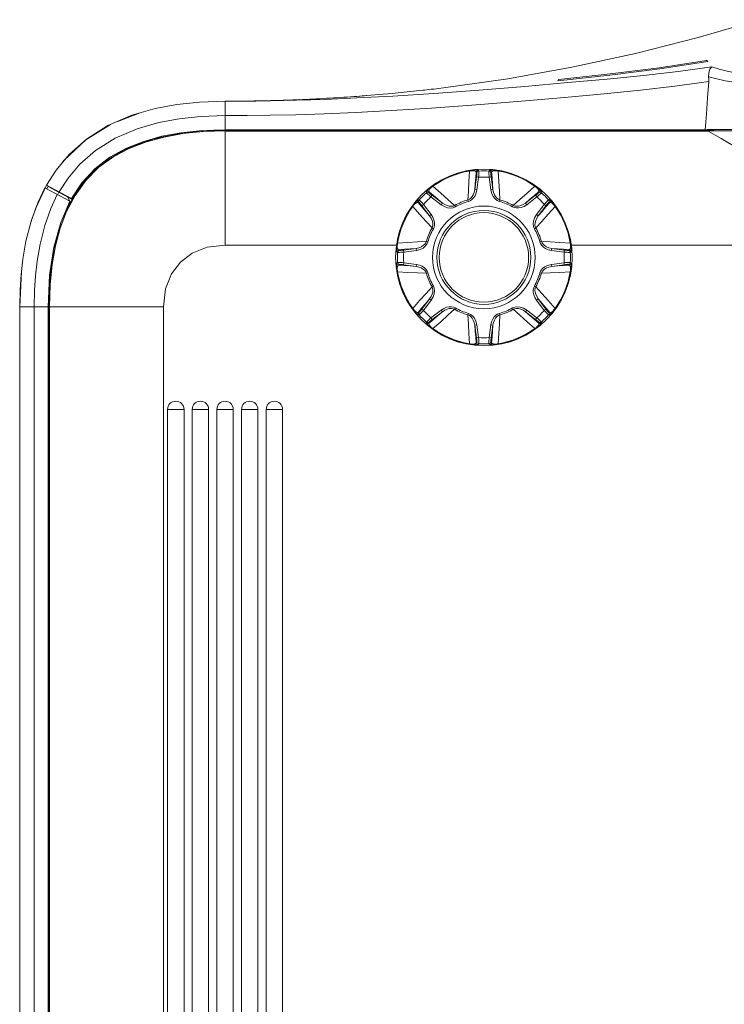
# Model space of a CAD drawing. Header units: millimetres. Extents: x 3925 to 5043, y -86 to 778.
# Tile 18 of 113: x 4267 to 4353, y 58 to 178. Entities that reach past the tile are written whole.
import ezdxf

# ---------------------------------------------------------------- set-up
doc = ezdxf.new("R2010")
doc.units = ezdxf.units.MM
doc.header["$LTSCALE"] = 46.255
for name, color, linetype in [('H30-BOTTOM-CDXF_CONTINUOUS_LINE', 7, 'CONTINUOUS'), ('H30-RIGHT-CODXF_CONTINUOUS_LINE', 7, 'CONTINUOUS'), ('H30K-FRONT-CDXF_CONTINUOUS_LINE', 7, 'CONTINUOUS'), ('H30K-TOP-COVDXF_CONTINUOUS_LINE', 7, 'CONTINUOUS'), ('RUBBER-FOOT-DXF_CONTINUOUS_LINE', 7, 'CONTINUOUS')]:
    doc.layers.add(name, color=color, linetype=linetype)

msp = doc.modelspace()

# ---------------------------------------------------------------- linework, layer by layer
at = {"layer": 'H30-BOTTOM-CDXF_CONTINUOUS_LINE', "color": 7, "linetype": 'Continuous', "lineweight": 0}
for p, q in [((4291.8249, 150.7817), (4291.8249, 164.7512)), ((4291.8249, 164.7512), (4351.0211, 164.7512)), ((4291.8249, 164.6422), (4350.5001, 164.6422)), ((4350.6064, 164.6209), (4350.5001, 164.6422)), ((4350.9209, 164.7274), (4350.5039, 164.6712)), ((4350.6064, 164.6209), (4350.5039, 164.6712)), ((4450.6459, 164.6712), (4350.5039, 164.6712)), ((4351.3186, 164.7817), (4350.9209, 164.7274)), ((4351.0211, 164.7512), (4351.0506, 164.7451)), ((4271.4605, 152.1622), (4272.7881, 155.6481)), ((4271.237, 151.4771), (4271.327, 151.4928)), ((4270.9726, 150.5234), (4271.0751, 150.5204)), ((4271.0188, 150.6974), (4271.1693, 150.7022)), ((4271.1998, 150.8551), (4271.0544, 150.8246)), ((4291.8249, 150.7817), (4312.7072, 150.7817)), ((4333.9445, 150.7817), (4467.2072, 150.7817)), ((4270.8249, 149.1879), (4270.8249, 149.5555)), ((4270.3554, -4.7183), (4270.3554, 143.2817)), ((4284.3249, 143.2817), (4270.3554, 143.2817)), ((4270.4644, 143.2817), (4270.4644, -4.7183)), ((4284.3249, 143.2817), (4284.3249, 3.5584)), ((4284.8249, 130.7817), (4284.8249, 7.7817)), ((4284.8249, 130.7817), (4286.8249, 130.7817)), ((4286.8249, 130.7817), (4286.8249, 7.7817)), ((4287.8249, 130.7817), (4287.8249, 7.7817)), ((4287.8249, 130.7817), (4289.8249, 130.7817)), ((4289.8249, 130.7817), (4289.8249, 7.7817)), ((4290.8249, 130.7817), (4290.8249, 7.7817)), ((4290.8249, 130.7817), (4292.8249, 130.7817)), ((4292.8249, 130.7817), (4292.8249, 7.7817)), ((4293.8249, 130.7817), (4293.8249, 7.7817)), ((4293.8249, 130.7817), (4295.8249, 130.7817)), ((4295.8249, 130.7817), (4295.8249, 7.7817)), ((4296.8249, 130.7817), (4296.8249, 7.7817)), ((4296.8249, 130.7817), (4298.8249, 130.7817)), ((4298.8249, 130.7817), (4298.8249, 7.7817))]:
    msp.add_line(p, q, dxfattribs=at)
for points in [[(4272.7881, 155.6481), (4274.5372, 158.4323), (4276.7375, 160.6194), (4279.5349, 162.3559), (4283.0319, 163.6708), (4287.1735, 164.4828), (4291.8249, 164.7512)], [(4291.8249, 164.6724), (4289.1544, 164.5862), (4286.6974, 164.3351), (4284.41, 163.9211), (4282.2566, 163.3366), (4280.2153, 162.5599), (4278.2842, 161.5528)], [(4350.6064, 164.6209), (4352.2231, 163.7418), (4354.5321, 162.3621), (4357.4178, 160.6439), (4360.6973, 158.8599), (4364.1775, 157.3213), (4367.613, 156.3518), (4370.5749, 156.0797)], [(4278.2842, 161.5528), (4276.4589, 160.2416), (4274.8706, 158.6544), (4273.5579, 156.8291)], [(4273.5579, 156.8291), (4272.5412, 154.8789), (4271.7634, 152.8294), (4271.1814, 150.6782), (4270.77, 148.3988), (4270.5202, 145.9498), (4270.4342, 143.2817)], [(4270.3554, 143.2817), (4270.6349, 148.0234), (4271.4605, 152.1622)], [(4284.3249, 143.2817), (4284.5855, 145.4641), (4285.3009, 147.2828), (4286.3874, 148.7192), (4287.8238, 149.8057), (4289.6425, 150.5211), (4291.8249, 150.7817)]]:
    msp.add_lwpolyline(points, dxfattribs=at)
for centre in [(4285.8249, 130.7817), (4288.8249, 130.7817), (4291.8249, 130.7817), (4294.8249, 130.7817), (4297.8249, 130.7817)]:
    msp.add_arc(centre, 1, 0, 180, dxfattribs=at)
at = {"layer": 'H30-RIGHT-CODXF_CONTINUOUS_LINE', "color": 7, "linetype": 'Continuous', "lineweight": 0}
for p, q in [((4269.8912, 157.7263), (4272.9312, 156.105)), ((4270.1129, 157.6081), (4270.2776, 157.9169)), ((4270.2776, 157.9169), (4273.2257, 156.3446)), ((4271.4369, 156.9019), (4271.6016, 157.2108)), ((4268.8201, 155.4115), (4269.1317, 156.138)), ((4272.275, 156.8675), (4272.293, 156.8987)), ((4272.9322, 156.1069), (4272.6547, 156.6491)), ((4270.7749, 149.2279), (4270.7749, 148.7251)), ((4270.5252, 147.5923), (4270.5252, 146.8936)), ((4270.5657, 146.8486), (4270.4407, 146.842)), ((4270.4429, 146.8893), (4270.5252, 146.8936)), ((4270.3128, 144.0951), (4270.4032, 144.0927)), ((4270.3406, 144.6922), (4270.4384, 144.6903)), ((4270.343, 144.7443), (4270.4414, 144.7417)), ((4266.8249, 143.2817), (4266.8249, -4.7183)), ((4266.8249, 143.2817), (4270.2749, 143.2817)), ((4268.5812, 143.2817), (4268.5812, -4.7183)), ((4270.27, 143.4672), (4270.3505, 143.4693)), ((4270.2749, -4.7183), (4270.2749, 143.2817)), ((4270.2749, 142.87), (4270.3554, 142.8715)), ((4270.2749, 142.8173), (4270.3554, 142.8194)), ((4270.3249, 141.3817), (4270.2749, 141.3817)), ((4270.3249, 141.3817), (4270.3249, 140.5483))]:
    msp.add_line(p, q, dxfattribs=at)
for points in [[(4269.8912, 157.7263), (4269.027, 155.9191), (4268.2171, 153.6888), (4267.5903, 151.265), (4267.206, 149.0742), (4266.9902, 147.1825), (4266.8697, 145.3544), (4266.8249, 143.2817)], [(4271.4058, 156.9186), (4270.6236, 155.2475), (4269.8825, 153.1733), (4269.3017, 150.8986), (4268.9419, 148.8259), (4268.7383, 147.0248), (4268.624, 145.2753), (4268.5812, 143.2817)], [(4270.9757, 150.5431), (4271.8136, 153.5374), (4272.9312, 156.105)], [(4268.1328, 153.3626), (4268.2985, 153.9473), (4268.8201, 155.4115)], [(4270.2749, 143.2817), (4270.4538, 147.1242), (4270.9757, 150.5431)]]:
    msp.add_lwpolyline(points, dxfattribs=at)
for centre, start, end in [((4271.9578, 152.3692), 121.671232, 139.61402), ((4270.7749, 140.7562), 180, 211.33781)]:
    msp.add_arc(centre, 0.5, start, end, dxfattribs=at)
at = {"layer": 'H30K-FRONT-CDXF_CONTINUOUS_LINE', "color": 7, "linetype": 'Continuous', "lineweight": 0}
for p, q in [((4350.4007, 173.2369), (4350.4006, 173.2591)), ((4350.5727, 173.1139), (4350.5727, 173.1432)), ((4338.6525, 171.4471), (4332.3271, 170.7677)), ((4326.2324, 171.0152), (4318.4136, 169.91)), ((4332.3271, 170.7804), (4332.3271, 170.7677)), ((4332.46, 170.9427), (4332.4601, 170.933)), ((4307.8626, 168.873), (4309.0656, 168.9647)), ((4315.9092, 169.6159), (4316.1415, 169.6418)), ((4316.1415, 169.6418), (4316.5623, 169.6895)), ((4316.5623, 169.6895), (4316.921, 169.7309)), ((4316.921, 169.7309), (4317.244, 169.7687)), ((4317.244, 169.7687), (4317.5428, 169.8042)), ((4317.5428, 169.8042), (4317.8076, 169.836)), ((4317.8076, 169.836), (4318.4136, 169.91)), ((4291.8239, 168.2815), (4293.0013, 168.2835)), ((4292.3532, 168.2826), (4291.8241, 168.282)), ((4292.0662, 168.2822), (4291.8254, 168.2817)), ((4292.6576, 168.2836), (4292.3386, 168.2826)), ((4292.8632, 168.2844), (4292.5342, 168.2831)), ((4293.0013, 168.2867), (4292.6092, 168.2831)), ((4292.8639, 168.2842), (4292.7419, 168.2839)), ((4293.1799, 168.2861), (4292.8632, 168.2844)), ((4293.5148, 168.2884), (4293.0222, 168.2852)), ((4293.6724, 168.2897), (4293.3414, 168.2872)), ((4294.2448, 168.2953), (4293.6549, 168.2896)), ((4294.4456, 168.2976), (4294.2128, 168.2949)), ((4294.6559, 168.3002), (4294.4099, 168.2972)), ((4294.8769, 168.3032), (4294.6173, 168.2997)), ((4295.0668, 168.3059), (4294.836, 168.3026)), ((4295.3505, 168.3104), (4294.9789, 168.3047)), ((4295.6046, 168.3146), (4295.3108, 168.3097)), ((4295.872, 168.3195), (4295.5689, 168.314)), ((4296.1541, 168.3249), (4295.8419, 168.3189)), ((4296.4417, 168.3309), (4296.1541, 168.3249)), ((4297.0933, 168.3458), (4296.7243, 168.3371)), ((4297.4231, 168.3541), (4297.0824, 168.3455)), ((4297.3746, 168.3529), (4297.0933, 168.3458)), ((4297.7925, 168.364), (4297.3746, 168.3529)), ((4298.1596, 168.3745), (4297.7743, 168.3635)), ((4298.5358, 168.3858), (4298.1351, 168.3737)), ((4298.9189, 168.3981), (4298.5046, 168.3849)), ((4299.3072, 168.4112), (4298.8818, 168.3969)), ((4299.6911, 168.4249), (4299.2659, 168.4098)), ((4300.0918, 168.4398), (4299.6561, 168.4236)), ((4299.8306, 168.4301), (4299.6911, 168.4249)), ((4300.4855, 168.4552), (4300.0517, 168.4383)), ((4300.8834, 168.4715), (4300.4855, 168.4552)), ((4301.6936, 168.507), (4301.286, 168.4888)), ((4302.0951, 168.5256), (4301.6936, 168.507)), ((4291.8247, 167.2128), (4291.8249, 166.5253)), ((4291.8249, 164.7709), (4291.8249, 166.5253)), ((4291.8249, 164.8102), (4350.2646, 164.8102)), ((4291.8249, 164.7709), (4350.7986, 164.7709)), ((4350.5217, 164.8288), (4350.2646, 164.8102)), ((4350.7966, 164.8478), (4350.5217, 164.8288)), ((4350.7986, 164.7709), (4350.7966, 164.8478)), ((4351.9061, 164.8368), (4350.7966, 164.8478)), ((4350.8556, 164.7662), (4350.7986, 164.7709)), ((4351.2068, 164.7664), (4350.8556, 164.7662)), ((4283.3892, 163.7863), (4280.0238, 162.6073)), ((4280.0238, 162.6073), (4277.2614, 161.0386)), ((4277.2614, 161.0386), (4275.0076, 159.0214)), ((4275.0076, 159.0214), (4273.1758, 156.4279)), ((4270.0846, 158.0765), (4273.1411, 156.4464))]:
    msp.add_line(p, q, dxfattribs=at)
for points in [[(4356.8247, 178.2013), (4349.385, 176.0209), (4341.7692, 174.0824), (4334.0319, 172.4083), (4326.2324, 171.0152)], [(4350.4007, 173.2369), (4344.6595, 172.3448), (4338.6864, 171.5967), (4332.4601, 170.933)], [(4350.5727, 173.1139), (4344.7308, 172.2075), (4338.6525, 171.4471)], [(4350.5797, 173.1151), (4350.5329, 173.1943), (4350.4718, 173.232), (4350.4007, 173.2369)], [(4295.5664, 168.3019), (4297.3481, 168.3267), (4300.5001, 168.395), (4303.9937, 168.5072), (4307.8779, 168.675), (4312.2409, 168.9123), (4317.2196, 169.2356), (4322.7405, 169.6438), (4328.3216, 170.0934), (4333.5558, 170.5418), (4338.3367, 170.9794), (4342.7471, 171.4221), (4346.963, 171.9037), (4351.0545, 172.4549)], [(4350.6776, 171.2313), (4350.6891, 171.7351), (4350.8236, 172.1723), (4351.0545, 172.4549)], [(4370.0712, 171.2304), (4368.6617, 171.0822), (4367.3691, 170.982), (4366.1901, 170.9185), (4365.1112, 170.8826), (4364.0965, 170.8674), (4363.1037, 170.8696), (4362.1095, 170.8883), (4361.1219, 170.9232), (4360.1686, 170.9726), (4359.2698, 171.0333), (4358.4178, 171.1039), (4357.5792, 171.1862), (4356.7178, 171.2855), (4355.8126, 171.4074), (4354.8697, 171.5547), (4353.9055, 171.7299), (4352.9346, 171.9366), (4351.9768, 172.178), (4351.0545, 172.4549)], [(4291.8249, 166.5253), (4294.4956, 166.5355), (4297.3133, 166.5696), (4300.4392, 166.6364), (4303.8997, 166.7462), (4307.7398, 166.9101), (4312.0415, 167.1415), (4316.9366, 167.4569), (4322.3733, 167.857), (4327.9177, 168.3034), (4333.1522, 168.7529), (4337.9445, 169.1926), (4342.3648, 169.6367), (4346.5769, 170.1168), (4350.6833, 170.6678)], [(4332.4601, 170.933), (4332.3928, 170.9089), (4332.344, 170.8559), (4332.3202, 170.767)], [(4350.6833, 170.6678), (4350.5426, 168.7132), (4350.4031, 166.7612), (4350.2646, 164.8102)], [(4350.6776, 171.2313), (4350.6925, 170.9571), (4350.6833, 170.667)], [(4350.6776, 171.2313), (4352.6978, 170.763), (4355.0986, 170.3786), (4357.9211, 170.0829), (4361.3501, 169.9003), (4365.4432, 169.9208), (4370.1989, 170.307)], [(4309.0047, 168.9593), (4308.7429, 168.939), (4308.4945, 168.92), (4308.1922, 168.8973), (4307.8504, 168.8721), (4307.4812, 168.8455), (4307.0937, 168.8182), (4306.6933, 168.7907), (4306.2838, 168.7633), (4305.8679, 168.7362), (4305.4478, 168.7096), (4305.0253, 168.6837), (4304.6017, 168.6585), (4304.1784, 168.6341), (4303.7566, 168.6106), (4303.3371, 168.5879), (4302.9191, 168.5662), (4302.5025, 168.5453), (4302.0876, 168.5253), (4301.6746, 168.5061), (4301.264, 168.4878)], [(4309.0656, 168.9647), (4310.538, 169.0865), (4312.1766, 169.2339), (4313.9788, 169.4102), (4315.9092, 169.6159)], [(4270.0846, 158.0765), (4271.2613, 159.908), (4272.8462, 161.7988), (4274.9496, 163.6609), (4277.5736, 165.3182), (4280.483, 166.5804), (4283.3116, 167.3988), (4285.9624, 167.8906), (4288.7081, 168.178), (4291.8239, 168.2817)], [(4291.8239, 168.2816), (4291.8244, 167.7795), (4291.8247, 167.2128)], [(4293.0013, 168.2835), (4294.5113, 168.2919), (4295.5664, 168.3019)], [(4296.7529, 168.3378), (4296.435, 168.3307), (4296.1305, 168.3245)], [(4301.286, 168.4888), (4300.8563, 168.4704), (4300.452, 168.4539)], [(4271.6347, 157.2498), (4272.7264, 158.9364), (4274.1646, 160.6357), (4276.0687, 162.3048), (4278.4516, 163.7954), (4281.1179, 164.942), (4283.7433, 165.696), (4286.2342, 166.1553), (4288.8414, 166.4267), (4291.8249, 166.5254)], [(4273.1411, 156.4464), (4274.4053, 158.3598), (4275.9767, 160.0548), (4277.8106, 161.4579), (4279.8256, 162.56), (4281.9312, 163.3929), (4284.1452, 164.0138), (4286.4956, 164.4509), (4289.0355, 164.7177), (4291.8249, 164.8102)], [(4291.8249, 164.7709), (4287.3534, 164.5231), (4283.3892, 163.7863)], [(4370.2001, 164.8102), (4367.0522, 164.8104), (4364.2219, 164.8109), (4361.7295, 164.8119), (4359.5962, 164.8134), (4357.7612, 164.8155), (4356.1237, 164.8185), (4354.5992, 164.8227), (4353.1807, 164.8286), (4351.9061, 164.8368)]]:
    msp.add_lwpolyline(points, dxfattribs=at)
at = {"layer": 'H30K-TOP-COVDXF_CONTINUOUS_LINE', "color": 7, "linetype": 'Continuous', "lineweight": 0}
for p, q in [((4278.7554, 165.8309), (4281.4851, 166.8704)), ((4274.8681, 163.599), (4277.8658, 165.445)), ((4272.2324, 161.1282), (4274.8681, 163.599)), ((4271.9616, 160.7434), (4272.2324, 161.1282)), ((4268.734, 155.1699), (4270.0846, 158.0765)), ((4266.8249, 143.2817), (4267.0284, 147.5734))]:
    msp.add_line(p, q, dxfattribs=at)
at = {"layer": 'RUBBER-FOOT-DXF_CONTINUOUS_LINE', "color": 7, "linetype": 'Continuous', "lineweight": 0}
for p, q in [((4321.5697, 159.8494), (4321.5792, 159.792)), ((4322.4781, 159.5736), (4322.387, 159.6717)), ((4322.6177, 159.887), (4322.7109, 159.789)), ((4323.9389, 159.789), (4324.0321, 159.887)), ((4324.2628, 159.6717), (4324.1717, 159.5736)), ((4325.0801, 159.8494), (4325.0706, 159.792)), ((4322.4343, 159.0706), (4322.2237, 157.5337)), ((4322.6816, 159.0367), (4322.4343, 159.0706)), ((4322.6816, 159.0367), (4322.4711, 157.4998)), ((4323.9682, 159.0367), (4324.2155, 159.0706)), ((4324.1787, 157.4998), (4323.9682, 159.0367)), ((4324.4261, 157.5338), (4324.2155, 159.0706)), ((4316.3293, 157.1456), (4316.3259, 157.2808)), ((4316.6412, 157.2918), (4316.6462, 157.1579)), ((4317.0936, 157.9953), (4317.1274, 157.948)), ((4322.4711, 157.4998), (4322.2237, 157.5336)), ((4324.1787, 157.4998), (4324.4261, 157.5336)), ((4329.5562, 157.9953), (4329.5224, 157.948)), ((4330.0036, 157.1579), (4330.0086, 157.2918)), ((4330.3239, 157.2808), (4330.3205, 157.1456)), ((4315.4486, 155.9604), (4315.3148, 155.9654)), ((4315.3258, 156.2807), (4315.461, 156.2773)), ((4316.8819, 156.6344), (4317.0328, 156.8333)), ((4318.1176, 155.6965), (4316.8819, 156.6344)), ((4318.2684, 155.8955), (4317.0328, 156.8333)), ((4318.1176, 155.6965), (4318.2685, 155.8954)), ((4321.4393, 156.0927), (4321.3882, 156.2773)), ((4325.2105, 156.0927), (4325.2616, 156.2773)), ((4329.617, 156.8333), (4328.3813, 155.8954)), ((4328.5322, 155.6965), (4328.3813, 155.8954)), ((4329.7679, 156.6344), (4328.5322, 155.6965)), ((4329.7679, 156.6344), (4329.617, 156.8333)), ((4331.324, 156.2807), (4331.1888, 156.2773)), ((4331.335, 155.9654), (4331.2012, 155.9604)), ((4314.6113, 155.513), (4314.6586, 155.4792)), ((4315.9722, 155.7247), (4315.7733, 155.5738)), ((4315.7733, 155.5738), (4316.7112, 154.3381)), ((4315.9722, 155.7247), (4316.9101, 154.489)), ((4319.8421, 155.4311), (4319.7477, 155.5978)), ((4326.8077, 155.4311), (4326.9021, 155.5978)), ((4330.6776, 155.7247), (4329.7397, 154.489)), ((4330.8765, 155.5738), (4329.9387, 154.3382)), ((4330.8765, 155.5738), (4330.6776, 155.7247)), ((4331.9912, 155.4792), (4332.0385, 155.513)), ((4316.9101, 154.489), (4316.7112, 154.338)), ((4329.9386, 154.338), (4329.7397, 154.489)), ((4317.1754, 152.7645), (4317.0088, 152.8589)), ((4329.641, 152.8589), (4329.4744, 152.7645)), ((4312.7572, 151.0369), (4312.8146, 151.0274)), ((4316.5138, 151.1673), (4316.3293, 151.2184)), ((4330.3205, 151.2184), (4330.136, 151.1673)), ((4333.8352, 151.0274), (4333.8926, 151.0369)), ((4312.8176, 149.8957), (4312.7196, 149.9888)), ((4312.9348, 150.2196), (4313.033, 150.1284)), ((4315.0728, 150.3828), (4313.536, 150.1723)), ((4313.5698, 149.9249), (4313.536, 150.1723)), ((4315.1068, 150.1355), (4313.5698, 149.9249)), ((4315.1068, 150.1355), (4315.0729, 150.3829)), ((4331.5769, 150.3829), (4331.543, 150.1355)), ((4331.543, 150.1355), (4333.08, 149.9249)), ((4331.5769, 150.3829), (4333.1138, 150.1723)), ((4333.1138, 150.1723), (4333.08, 149.9249)), ((4333.6168, 150.1284), (4333.715, 150.2196)), ((4333.8322, 149.8957), (4333.9302, 149.9888)), ((4312.8176, 148.6677), (4312.7196, 148.5745)), ((4313.536, 148.3911), (4313.5698, 148.6384)), ((4315.1068, 148.4278), (4313.5698, 148.6384)), ((4333.08, 148.6384), (4331.543, 148.4278)), ((4333.1138, 148.3911), (4333.08, 148.6384)), ((4333.9302, 148.5745), (4333.8322, 148.6677)), ((4312.8146, 147.536), (4312.7572, 147.5265)), ((4313.033, 148.4349), (4312.9348, 148.3438)), ((4315.0729, 148.1805), (4313.536, 148.3911)), ((4315.0729, 148.1805), (4315.1068, 148.4278)), ((4316.3293, 147.345), (4316.5138, 147.3961)), ((4330.3205, 147.345), (4330.136, 147.3961)), ((4331.5769, 148.1805), (4331.543, 148.4278)), ((4333.1138, 148.3911), (4331.577, 148.1805)), ((4333.715, 148.3438), (4333.6168, 148.4349)), ((4333.8352, 147.536), (4333.8926, 147.5265)), ((4317.0088, 145.7045), (4317.1754, 145.7988)), ((4329.641, 145.7045), (4329.4744, 145.7988)), ((4315.7733, 142.9896), (4316.7111, 144.2252)), ((4315.9722, 142.8387), (4316.9101, 144.0744)), ((4316.7112, 144.2253), (4316.9101, 144.0744)), ((4329.9386, 144.2253), (4329.7397, 144.0744)), ((4329.7397, 144.0744), (4330.6776, 142.8387)), ((4329.9386, 144.2253), (4330.8765, 142.9896)), ((4314.6586, 143.0842), (4314.6113, 143.0503)), ((4315.3148, 142.598), (4315.4486, 142.6029)), ((4315.7733, 142.9896), (4315.9722, 142.8387)), ((4316.8819, 141.929), (4318.1176, 142.8669)), ((4317.0328, 141.7301), (4318.2685, 142.668)), ((4318.1176, 142.8669), (4318.2685, 142.668)), ((4319.8421, 143.1322), (4319.7477, 142.9656)), ((4326.8077, 143.1322), (4326.9021, 142.9656)), ((4328.5322, 142.8669), (4328.3813, 142.668)), ((4328.3814, 142.6679), (4329.617, 141.7301)), ((4328.5322, 142.8669), (4329.7679, 141.929)), ((4330.8765, 142.9896), (4330.6776, 142.8387)), ((4331.2012, 142.6029), (4331.335, 142.598)), ((4331.9912, 143.0842), (4332.0385, 143.0503)), ((4315.3258, 142.2827), (4315.461, 142.286)), ((4316.3259, 141.2826), (4316.3293, 141.4177)), ((4316.6462, 141.4054), (4316.6412, 141.2716)), ((4316.8819, 141.929), (4317.0328, 141.7301)), ((4321.4393, 142.4706), (4321.3882, 142.2861)), ((4325.2105, 142.4706), (4325.2616, 142.2861)), ((4329.7679, 141.929), (4329.617, 141.7301)), ((4330.0086, 141.2716), (4330.0036, 141.4054)), ((4330.3205, 141.4177), (4330.3239, 141.2826)), ((4331.1888, 142.286), (4331.324, 142.2827)), ((4317.0936, 140.5681), (4317.1274, 140.6154)), ((4322.4711, 141.0636), (4322.2237, 141.0297)), ((4322.2237, 141.0296), (4322.4343, 139.4927)), ((4322.4711, 141.0636), (4322.6816, 139.5266)), ((4323.9682, 139.5266), (4324.1787, 141.0636)), ((4324.1787, 141.0636), (4324.4261, 141.0297)), ((4324.2155, 139.4927), (4324.4261, 141.0297)), ((4329.5562, 140.5681), (4329.5224, 140.6154)), ((4322.387, 138.8916), (4322.4781, 138.9897)), ((4322.6816, 139.5266), (4322.4343, 139.4927)), ((4323.9682, 139.5266), (4324.2155, 139.4927)), ((4324.1717, 138.9897), (4324.2628, 138.8916)), ((4321.5697, 138.714), (4321.5792, 138.7714)), ((4322.7109, 138.7744), (4322.6177, 138.6764)), ((4324.0321, 138.6764), (4323.9389, 138.7744)), ((4325.0801, 138.714), (4325.0706, 138.7714))]:
    msp.add_line(p, q, dxfattribs=at)
for points in [[(4321.5792, 159.792), (4321.5054, 158.5266), (4321.4416, 157.3566), (4321.3882, 156.2773)], [(4321.5697, 159.8494), (4321.7419, 159.8754), (4321.9157, 159.8963), (4322.0845, 159.9111), (4322.2427, 159.9191), (4322.3815, 159.9203), (4322.4945, 159.9151), (4322.5758, 159.9039), (4322.6177, 159.887)], [(4321.5792, 159.792), (4321.7032, 159.8121), (4321.8305, 159.8247), (4321.9545, 159.8282), (4322.0683, 159.8222), (4322.1681, 159.8073), (4322.2518, 159.7843), (4322.3178, 159.7539), (4322.364, 159.7163), (4322.387, 159.6718)], [(4322.2237, 157.5337), (4322.2784, 158.2466), (4322.3331, 158.9621), (4322.387, 159.6717)], [(4322.6177, 159.887), (4322.5352, 159.8668), (4322.4642, 159.8203), (4322.4128, 159.7527), (4322.387, 159.6717)], [(4322.4781, 159.5736), (4322.4816, 159.5515), (4322.4805, 159.4988), (4322.4747, 159.4194), (4322.4647, 159.3169), (4322.451, 159.1989), (4322.4343, 159.0706)], [(4322.7109, 159.789), (4322.6278, 159.7693), (4322.5561, 159.7228), (4322.5042, 159.655), (4322.4781, 159.5735)], [(4322.7109, 159.789), (4322.7151, 159.7556), (4322.7154, 159.6764), (4322.7117, 159.5568), (4322.7045, 159.4033), (4322.6942, 159.2269), (4322.6816, 159.0367)], [(4323.9682, 159.0367), (4323.9556, 159.2265), (4323.9453, 159.4032), (4323.938, 159.5571), (4323.9344, 159.6769), (4323.9347, 159.7558), (4323.9389, 159.789)], [(4323.9389, 159.789), (4324.022, 159.7693), (4324.0937, 159.7228), (4324.1456, 159.655), (4324.1717, 159.5735)], [(4325.0801, 159.8494), (4324.9079, 159.8754), (4324.734, 159.8963), (4324.5653, 159.9111), (4324.407, 159.9191), (4324.2683, 159.9203), (4324.1553, 159.9151), (4324.074, 159.9039), (4324.0321, 159.887)], [(4324.0321, 159.887), (4324.1146, 159.8668), (4324.1856, 159.8203), (4324.237, 159.7527), (4324.2628, 159.6717)], [(4324.2155, 159.0706), (4324.1988, 159.1986), (4324.1851, 159.3168), (4324.175, 159.4198), (4324.1693, 159.4994), (4324.1682, 159.5518), (4324.1717, 159.5736)], [(4324.2628, 159.6717), (4324.2858, 159.7163), (4324.332, 159.7539), (4324.398, 159.7843), (4324.4817, 159.8073), (4324.5815, 159.8222), (4324.6953, 159.8282), (4324.8194, 159.8247), (4324.9468, 159.8121), (4325.0706, 159.792)], [(4324.2628, 159.6717), (4324.3167, 158.9621), (4324.3714, 158.2464), (4324.4261, 157.5338)], [(4325.2616, 156.2773), (4325.2083, 157.3538), (4325.1446, 158.5236), (4325.0706, 159.792)], [(4317.0936, 157.9953), (4316.9533, 157.8919), (4316.8156, 157.7838), (4316.6859, 157.6749), (4316.5683, 157.5687), (4316.4693, 157.4714), (4316.3931, 157.3878), (4316.3435, 157.3224), (4316.3259, 157.2808)], [(4316.3259, 157.2808), (4316.3985, 157.3249), (4316.4816, 157.3422), (4316.5657, 157.3307), (4316.6413, 157.2917)], [(4316.3293, 157.1456), (4316.402, 157.1905), (4316.4855, 157.2083), (4316.5702, 157.197), (4316.6462, 157.1579)], [(4316.8819, 156.6344), (4316.7388, 156.7597), (4316.6066, 156.8774), (4316.4926, 156.9811), (4316.4054, 157.0632), (4316.3497, 157.1192), (4316.3293, 157.1456)], [(4316.6412, 157.2918), (4316.626, 157.3395), (4316.6321, 157.3987), (4316.6572, 157.4669), (4316.7002, 157.5424), (4316.7602, 157.6235), (4316.8364, 157.7083), (4316.9267, 157.7935), (4317.0257, 157.8747), (4317.1274, 157.948)], [(4316.6412, 157.2918), (4317.1811, 156.8281), (4317.7258, 156.3607), (4318.2684, 155.8955)], [(4317.0328, 156.8333), (4316.9306, 156.912), (4316.8373, 156.9859), (4316.7573, 157.0515), (4316.697, 157.1038), (4316.6591, 157.14), (4316.6462, 157.1579)], [(4319.7477, 155.5978), (4318.9488, 156.3213), (4318.0766, 157.1034), (4317.1274, 157.948)], [(4322.2237, 157.5336), (4322.1507, 157.1935), (4322.0379, 156.906), (4321.8965, 156.6705), (4321.7354, 156.4871), (4321.5628, 156.3564), (4321.3882, 156.2773)], [(4322.4711, 157.4998), (4322.3853, 157.1238), (4322.2436, 156.7918), (4322.0636, 156.5219), (4321.8619, 156.318), (4321.6505, 156.1768), (4321.4393, 156.0927)], [(4325.2105, 156.0927), (4324.9378, 156.2115), (4324.6839, 156.4131), (4324.4651, 156.6909), (4324.2922, 157.0441), (4324.1787, 157.4998)], [(4325.2616, 156.2773), (4325.087, 156.3564), (4324.9144, 156.4871), (4324.7533, 156.6705), (4324.6119, 156.906), (4324.4991, 157.1935), (4324.4261, 157.5336)], [(4329.5224, 157.948), (4328.5754, 157.1054), (4327.7031, 156.3232), (4326.9021, 155.5978)], [(4328.3813, 155.8954), (4328.9241, 156.3608), (4329.4687, 156.8281), (4330.0086, 157.2918)], [(4329.5224, 157.948), (4329.6243, 157.8745), (4329.7233, 157.7934), (4329.8134, 157.7083), (4329.8896, 157.6235), (4329.9496, 157.5424), (4329.9926, 157.4669), (4330.0177, 157.3987), (4330.0238, 157.3395), (4330.0086, 157.2918)], [(4329.5562, 157.9953), (4329.6964, 157.8919), (4329.8342, 157.7838), (4329.9639, 157.6749), (4330.0815, 157.5687), (4330.1805, 157.4714), (4330.2567, 157.3878), (4330.3063, 157.3224), (4330.3239, 157.2808)], [(4330.0036, 157.1579), (4329.9905, 157.1398), (4329.9524, 157.1034), (4329.8922, 157.0513), (4329.8126, 156.9859), (4329.7195, 156.9122), (4329.617, 156.8333)], [(4330.3205, 157.1456), (4330.2999, 157.119), (4330.2441, 157.0628), (4330.1569, 156.9808), (4330.0432, 156.8774), (4329.9113, 156.7599), (4329.7679, 156.6344)], [(4330.3205, 157.1456), (4330.2478, 157.1905), (4330.1643, 157.2083), (4330.0796, 157.197), (4330.0036, 157.1579)], [(4330.3239, 157.2808), (4330.2513, 157.3249), (4330.1682, 157.3422), (4330.0841, 157.3307), (4330.0085, 157.2917)], [(4314.6113, 155.513), (4314.7146, 155.6532), (4314.8228, 155.7909), (4314.9317, 155.9207), (4315.0379, 156.0383), (4315.1351, 156.1372), (4315.2188, 156.2135), (4315.2842, 156.263), (4315.3258, 156.2807)], [(4314.6586, 155.4792), (4314.732, 155.5811), (4314.8132, 155.6801), (4314.8983, 155.7702), (4314.9831, 155.8464), (4315.0642, 155.9064), (4315.1397, 155.9494), (4315.2079, 155.9745), (4315.2671, 155.9806), (4315.3148, 155.9654)], [(4315.3258, 156.2807), (4315.2817, 156.2081), (4315.2644, 156.125), (4315.2759, 156.0409), (4315.3149, 155.9653)], [(4316.7112, 154.3381), (4316.2458, 154.8808), (4315.7785, 155.4255), (4315.3148, 155.9654)], [(4315.461, 156.2773), (4315.4161, 156.2046), (4315.3983, 156.1211), (4315.4095, 156.0364), (4315.4487, 155.9604)], [(4315.4486, 155.9604), (4315.4668, 155.9473), (4315.5032, 155.9092), (4315.5553, 155.849), (4315.6207, 155.7694), (4315.6944, 155.6763), (4315.7733, 155.5738)], [(4315.461, 156.2773), (4315.4876, 156.2567), (4315.5438, 156.2009), (4315.6258, 156.1137), (4315.7292, 156), (4315.8467, 155.868), (4315.9722, 155.7247)], [(4319.7477, 155.5978), (4319.5683, 155.5302), (4319.3539, 155.5007), (4319.1103, 155.5163), (4318.8438, 155.5829), (4318.5607, 155.7064), (4318.2685, 155.8954)], [(4328.3813, 155.8954), (4328.0891, 155.7065), (4327.8061, 155.5829), (4327.5396, 155.5163), (4327.296, 155.5007), (4327.0815, 155.5302), (4326.9021, 155.5978)], [(4331.335, 155.9654), (4330.8714, 155.4255), (4330.4039, 154.8808), (4329.9387, 154.3382)], [(4331.1888, 156.2773), (4331.1622, 156.2567), (4331.106, 156.2008), (4331.024, 156.1137), (4330.9207, 156), (4330.8032, 155.868), (4330.6776, 155.7247)], [(4331.2012, 155.9604), (4331.1831, 155.9474), (4331.1469, 155.9096), (4331.0948, 155.8493), (4331.0296, 155.7699), (4330.9552, 155.6761), (4330.8765, 155.5738)], [(4331.2011, 155.9604), (4331.2403, 156.0364), (4331.2515, 156.1211), (4331.2337, 156.2046), (4331.1888, 156.2773)], [(4331.335, 155.9654), (4331.3739, 156.0409), (4331.3854, 156.125), (4331.3681, 156.2081), (4331.324, 156.2807)], [(4332.0385, 155.513), (4331.9351, 155.6532), (4331.827, 155.791), (4331.7181, 155.9207), (4331.6119, 156.0383), (4331.5147, 156.1372), (4331.431, 156.2135), (4331.3656, 156.263), (4331.324, 156.2807)], [(4331.9912, 155.4792), (4331.9178, 155.5811), (4331.8366, 155.6801), (4331.7513, 155.7703), (4331.6665, 155.8466), (4331.5854, 155.9065), (4331.5101, 155.9494), (4331.442, 155.9745), (4331.3828, 155.9806), (4331.335, 155.9654)], [(4314.6586, 155.4792), (4315.5012, 154.5322), (4316.2834, 153.6598), (4317.0088, 152.8589)], [(4319.8421, 155.4311), (4319.5653, 155.3223), (4319.2432, 155.2853), (4318.892, 155.3271), (4318.52, 155.4545), (4318.1176, 155.6965)], [(4328.5322, 155.6965), (4328.2057, 155.4913), (4327.8707, 155.3568), (4327.5526, 155.2931), (4327.2658, 155.2916), (4327.0165, 155.3412), (4326.8077, 155.4311)], [(4329.641, 152.8589), (4330.3645, 153.6578), (4331.1467, 154.53), (4331.9912, 155.4792)], [(4316.7112, 154.338), (4316.9001, 154.0459), (4317.0237, 153.7629), (4317.0902, 153.4964), (4317.1059, 153.2527), (4317.0764, 153.0383), (4317.0088, 152.8589)], [(4316.9101, 154.489), (4317.1153, 154.1625), (4317.2498, 153.8275), (4317.3135, 153.5094), (4317.315, 153.2226), (4317.2654, 152.9733), (4317.1754, 152.7645)], [(4329.7397, 154.489), (4329.4961, 154.083), (4329.3664, 153.697), (4329.3286, 153.3688), (4329.3648, 153.0441), (4329.4744, 152.7645)], [(4329.9386, 154.338), (4329.7497, 154.0459), (4329.6262, 153.7629), (4329.5596, 153.4965), (4329.5439, 153.2529), (4329.5734, 153.0383), (4329.641, 152.8589)], [(4312.7572, 151.0369), (4312.7312, 150.8647), (4312.7103, 150.6908), (4312.6955, 150.522), (4312.6875, 150.3638), (4312.6863, 150.2251), (4312.6915, 150.112), (4312.7027, 150.0308), (4312.7196, 149.9888)], [(4312.9348, 150.2196), (4312.8903, 150.2426), (4312.8527, 150.2888), (4312.8223, 150.3548), (4312.7993, 150.4385), (4312.7844, 150.5383), (4312.7783, 150.6522), (4312.7819, 150.7762), (4312.7945, 150.9036), (4312.8146, 151.0274)], [(4316.3293, 151.2184), (4315.2527, 151.1651), (4314.083, 151.1014), (4312.8146, 151.0274)], [(4316.3293, 151.2184), (4316.2502, 151.0438), (4316.1195, 150.8712), (4315.9361, 150.7101), (4315.7006, 150.5687), (4315.4131, 150.4559), (4315.0729, 150.3829)], [(4316.5138, 151.1673), (4316.3951, 150.8946), (4316.1935, 150.6407), (4315.9156, 150.4219), (4315.5625, 150.249), (4315.1068, 150.1355)], [(4330.136, 151.1673), (4330.22, 150.956), (4330.3613, 150.7446), (4330.5651, 150.5429), (4330.8349, 150.3631), (4331.1671, 150.2213), (4331.543, 150.1355)], [(4330.3205, 151.2184), (4330.3996, 151.0438), (4330.5304, 150.8711), (4330.7138, 150.7099), (4330.9493, 150.5686), (4331.2367, 150.4559), (4331.5769, 150.3829)], [(4333.8352, 151.0274), (4332.5698, 151.1012), (4331.3998, 151.165), (4330.3205, 151.2184)], [(4333.8352, 151.0274), (4333.8553, 150.9034), (4333.8679, 150.7761), (4333.8714, 150.6521), (4333.8654, 150.5383), (4333.8505, 150.4385), (4333.8275, 150.3548), (4333.7971, 150.2887), (4333.7595, 150.2426), (4333.715, 150.2196)], [(4333.8926, 151.0369), (4333.9186, 150.8647), (4333.9395, 150.6909), (4333.9543, 150.5221), (4333.9623, 150.3638), (4333.9635, 150.2251), (4333.9583, 150.112), (4333.9471, 150.0308), (4333.9302, 149.9888)], [(4312.7196, 149.9888), (4312.7398, 150.0714), (4312.7863, 150.1424), (4312.8539, 150.1937), (4312.9349, 150.2196)], [(4312.8176, 149.8957), (4312.8373, 149.9788), (4312.8837, 150.0505), (4312.9516, 150.1024), (4313.033, 150.1284)], [(4313.5698, 149.9249), (4313.3801, 149.9124), (4313.2034, 149.9021), (4313.0495, 149.8948), (4312.9297, 149.8912), (4312.8507, 149.8915), (4312.8176, 149.8957)], [(4312.9348, 150.2196), (4313.6444, 150.2735), (4314.3601, 150.3281), (4315.0728, 150.3828)], [(4313.536, 150.1723), (4313.408, 150.1556), (4313.2897, 150.1419), (4313.1868, 150.1318), (4313.1072, 150.1261), (4313.0548, 150.1249), (4313.033, 150.1284)], [(4331.5769, 150.3829), (4332.2898, 150.3281), (4333.0053, 150.2735), (4333.715, 150.2196)], [(4333.08, 149.9249), (4333.2698, 149.9124), (4333.4465, 149.9021), (4333.6003, 149.8948), (4333.7201, 149.8912), (4333.799, 149.8915), (4333.8322, 149.8957)], [(4333.1138, 150.1723), (4333.2419, 150.1556), (4333.3608, 150.1418), (4333.4631, 150.1318), (4333.5426, 150.1261), (4333.5949, 150.1249), (4333.6168, 150.1284)], [(4333.6168, 150.1284), (4333.6982, 150.1024), (4333.7661, 150.0505), (4333.8125, 149.9788), (4333.8322, 149.8957)], [(4333.7149, 150.2196), (4333.7959, 150.1937), (4333.8635, 150.1424), (4333.91, 150.0714), (4333.9302, 149.9888)], [(4312.7572, 147.5265), (4312.7312, 147.6987), (4312.7103, 147.8725), (4312.6955, 148.0413), (4312.6875, 148.1995), (4312.6863, 148.3383), (4312.6915, 148.4513), (4312.7027, 148.5326), (4312.7196, 148.5745)], [(4312.9349, 148.3438), (4312.8539, 148.3696), (4312.7863, 148.421), (4312.7398, 148.492), (4312.7196, 148.5745)], [(4313.5698, 148.6384), (4313.38, 148.651), (4313.2033, 148.6613), (4313.0495, 148.6685), (4312.9297, 148.6722), (4312.8508, 148.6719), (4312.8176, 148.6677)], [(4313.033, 148.4349), (4312.9516, 148.461), (4312.8837, 148.5129), (4312.8373, 148.5845), (4312.8176, 148.6677)], [(4333.8322, 148.6677), (4333.7988, 148.6719), (4333.7196, 148.6722), (4333.6, 148.6685), (4333.4465, 148.6613), (4333.2701, 148.651), (4333.08, 148.6384)], [(4333.6168, 148.4349), (4333.6982, 148.461), (4333.7661, 148.5129), (4333.8125, 148.5845), (4333.8322, 148.6677)], [(4333.7149, 148.3438), (4333.7959, 148.3696), (4333.8635, 148.421), (4333.91, 148.492), (4333.9302, 148.5745)], [(4333.8926, 147.5265), (4333.9186, 147.6987), (4333.9395, 147.8725), (4333.9543, 148.0413), (4333.9623, 148.1995), (4333.9635, 148.3383), (4333.9583, 148.4513), (4333.9471, 148.5326), (4333.9302, 148.5745)], [(4312.8146, 147.536), (4312.7945, 147.66), (4312.7819, 147.7873), (4312.7784, 147.9113), (4312.7844, 148.0251), (4312.7993, 148.1249), (4312.8223, 148.2086), (4312.8527, 148.2746), (4312.8903, 148.3208), (4312.9348, 148.3438)], [(4312.8146, 147.536), (4314.08, 147.4621), (4315.25, 147.3984), (4316.3293, 147.345)], [(4315.0729, 148.1805), (4314.36, 148.2352), (4313.6445, 148.2899), (4312.9348, 148.3438)], [(4313.536, 148.3911), (4313.4079, 148.4078), (4313.289, 148.4215), (4313.1867, 148.4316), (4313.1072, 148.4373), (4313.0549, 148.4384), (4313.033, 148.4349)], [(4316.3293, 147.345), (4316.2502, 147.5196), (4316.1194, 147.6923), (4315.936, 147.8534), (4315.7005, 147.9947), (4315.4131, 148.1075), (4315.0729, 148.1805)], [(4316.5138, 147.3961), (4316.4298, 147.6073), (4316.2885, 147.8187), (4316.0847, 148.0205), (4315.8149, 148.2003), (4315.4827, 148.3421), (4315.1068, 148.4278)], [(4331.543, 148.4278), (4331.0837, 148.313), (4330.719, 148.1319), (4330.4601, 147.9265), (4330.2562, 147.6712), (4330.136, 147.3961)], [(4331.5769, 148.1805), (4331.2367, 148.1075), (4330.9493, 147.9947), (4330.7138, 147.8534), (4330.5304, 147.6923), (4330.3996, 147.5196), (4330.3205, 147.345)], [(4330.3205, 147.345), (4331.397, 147.3983), (4332.5668, 147.462), (4333.8352, 147.536)], [(4333.715, 148.3438), (4333.0054, 148.2899), (4332.2897, 148.2352), (4331.577, 148.1805)], [(4333.6168, 148.4349), (4333.5948, 148.4384), (4333.5426, 148.4373), (4333.463, 148.4316), (4333.3608, 148.4215), (4333.2419, 148.4078), (4333.1138, 148.3911)], [(4333.8352, 147.536), (4333.8553, 147.6599), (4333.8679, 147.7874), (4333.8714, 147.9114), (4333.8654, 148.0254), (4333.8505, 148.1251), (4333.8275, 148.2086), (4333.7971, 148.2746), (4333.7596, 148.3208), (4333.715, 148.3438)], [(4317.0088, 145.7045), (4316.2852, 144.9056), (4315.5031, 144.0334), (4314.6586, 143.0842)], [(4316.7112, 144.2253), (4316.9001, 144.5174), (4317.0236, 144.8004), (4317.0902, 145.0669), (4317.1059, 145.3105), (4317.0764, 145.5251), (4317.0088, 145.7045)], [(4316.9101, 144.0744), (4317.1537, 144.4803), (4317.2834, 144.8663), (4317.3212, 145.1946), (4317.285, 145.5193), (4317.1754, 145.7988)], [(4329.4744, 145.7988), (4329.3844, 145.59), (4329.3348, 145.3407), (4329.3363, 145.0539), (4329.3999, 144.7359), (4329.5346, 144.4008), (4329.7397, 144.0744)], [(4329.641, 145.7045), (4329.5734, 145.5251), (4329.5439, 145.3105), (4329.5596, 145.0669), (4329.6262, 144.8004), (4329.7497, 144.5174), (4329.9386, 144.2253)], [(4331.9912, 143.0842), (4331.1486, 144.0312), (4330.3664, 144.9035), (4329.641, 145.7045)], [(4315.3148, 142.598), (4315.7784, 143.1379), (4316.2459, 143.6826), (4316.7111, 144.2252)], [(4329.9386, 144.2253), (4330.404, 143.6825), (4330.8713, 143.1379), (4331.335, 142.598)], [(4314.6113, 143.0503), (4314.7147, 142.9101), (4314.8228, 142.7724), (4314.9317, 142.6427), (4315.0379, 142.5251), (4315.1351, 142.4261), (4315.2188, 142.3499), (4315.2842, 142.3003), (4315.3258, 142.2827)], [(4314.6586, 143.0842), (4314.732, 142.9823), (4314.8132, 142.8832), (4314.8985, 142.7931), (4314.9833, 142.7168), (4315.0644, 142.6568), (4315.1397, 142.614), (4315.2078, 142.5889), (4315.267, 142.5827), (4315.3148, 142.598)], [(4315.3148, 142.598), (4315.2759, 142.5225), (4315.2644, 142.4384), (4315.2817, 142.3553), (4315.3258, 142.2827)], [(4315.4487, 142.603), (4315.4095, 142.527), (4315.3983, 142.4423), (4315.4161, 142.3588), (4315.461, 142.286)], [(4315.4486, 142.6029), (4315.4667, 142.616), (4315.5029, 142.6538), (4315.555, 142.7141), (4315.6202, 142.7935), (4315.6946, 142.8873), (4315.7733, 142.9896)], [(4315.461, 142.2861), (4315.4876, 142.3067), (4315.5438, 142.3625), (4315.6258, 142.4497), (4315.7291, 142.5633), (4315.8466, 142.6953), (4315.9722, 142.8387)], [(4318.2685, 142.668), (4317.7257, 142.2026), (4317.1811, 141.7352), (4316.6412, 141.2716)], [(4317.1274, 140.6154), (4318.0744, 141.458), (4318.9467, 142.2402), (4319.7477, 142.9656)], [(4318.1176, 142.8669), (4318.4441, 143.072), (4318.7791, 143.2066), (4319.0972, 143.2702), (4319.384, 143.2717), (4319.6333, 143.2221), (4319.8421, 143.1322)], [(4318.2685, 142.668), (4318.5607, 142.8569), (4318.8437, 142.9804), (4319.1102, 143.047), (4319.3538, 143.0627), (4319.5683, 143.0331), (4319.7477, 142.9656)], [(4326.8077, 143.1322), (4327.0845, 143.2411), (4327.4066, 143.2781), (4327.7578, 143.2363), (4328.1298, 143.1088), (4328.5322, 142.8669)], [(4326.9021, 142.9656), (4327.0815, 143.0331), (4327.2959, 143.0627), (4327.5395, 143.047), (4327.806, 142.9805), (4328.0891, 142.8569), (4328.3814, 142.6679)], [(4326.9021, 142.9656), (4327.701, 142.242), (4328.5732, 141.4599), (4329.5224, 140.6154)], [(4330.0086, 141.2716), (4329.4687, 141.7352), (4328.924, 142.2027), (4328.3814, 142.6679)], [(4330.6776, 142.8387), (4330.8029, 142.6956), (4330.9206, 142.5634), (4331.0243, 142.4494), (4331.1064, 142.3622), (4331.1624, 142.3065), (4331.1888, 142.2861)], [(4330.8765, 142.9896), (4330.9552, 142.8873), (4331.0296, 142.7934), (4331.0948, 142.714), (4331.147, 142.6537), (4331.1831, 142.616), (4331.2012, 142.6029)], [(4331.2011, 142.6029), (4331.2403, 142.527), (4331.2515, 142.4423), (4331.2337, 142.3588), (4331.1888, 142.286)], [(4332.0385, 143.0503), (4331.9352, 142.9102), (4331.827, 142.7724), (4331.7181, 142.6427), (4331.6119, 142.5251), (4331.5147, 142.4261), (4331.431, 142.3499), (4331.3656, 142.3003), (4331.324, 142.2827)], [(4331.3349, 142.5981), (4331.3739, 142.5225), (4331.3854, 142.4384), (4331.3681, 142.3553), (4331.324, 142.2827)], [(4331.9912, 143.0842), (4331.9178, 142.9823), (4331.8366, 142.8833), (4331.7515, 142.7932), (4331.6667, 142.7169), (4331.5856, 142.6569), (4331.5101, 142.614), (4331.4419, 142.5888), (4331.3827, 142.5827), (4331.335, 142.598)], [(4316.3293, 141.4178), (4316.3499, 141.4444), (4316.4057, 141.5005), (4316.4929, 141.5825), (4316.6066, 141.6859), (4316.7385, 141.8034), (4316.8819, 141.929)], [(4316.3293, 141.4177), (4316.402, 141.3729), (4316.4855, 141.3551), (4316.5702, 141.3663), (4316.6462, 141.4055)], [(4316.6462, 141.4054), (4316.6593, 141.4236), (4316.6974, 141.46), (4316.7576, 141.5121), (4316.8372, 141.5775), (4316.9303, 141.6512), (4317.0328, 141.7301)], [(4321.3882, 142.2861), (4321.4415, 141.2095), (4321.5052, 140.0398), (4321.5792, 138.7714)], [(4321.3882, 142.2861), (4321.5628, 142.207), (4321.7354, 142.0762), (4321.8965, 141.8929), (4322.0379, 141.6574), (4322.1507, 141.3699), (4322.2237, 141.0296)], [(4321.4393, 142.4706), (4321.712, 142.3519), (4321.9659, 142.1503), (4322.1847, 141.8724), (4322.3576, 141.5193), (4322.4711, 141.0636)], [(4324.1787, 141.0636), (4324.2645, 141.4395), (4324.4062, 141.7716), (4324.5862, 142.0415), (4324.7879, 142.2454), (4324.9993, 142.3866), (4325.2105, 142.4706)], [(4324.4261, 141.0297), (4324.4991, 141.3699), (4324.6119, 141.6574), (4324.7533, 141.8929), (4324.9144, 142.0762), (4325.087, 142.207), (4325.2616, 142.2861)], [(4325.0706, 138.7714), (4325.1444, 140.0368), (4325.2082, 141.2067), (4325.2616, 142.2861)], [(4329.617, 141.7301), (4329.7192, 141.6514), (4329.8125, 141.5775), (4329.8925, 141.5119), (4329.9528, 141.4596), (4329.9907, 141.4234), (4330.0036, 141.4054)], [(4329.7679, 141.929), (4329.911, 141.8037), (4330.0432, 141.686), (4330.1572, 141.5823), (4330.2444, 141.5002), (4330.3001, 141.4442), (4330.3205, 141.4178)], [(4330.3205, 141.4177), (4330.2478, 141.3729), (4330.1643, 141.3551), (4330.0796, 141.3663), (4330.0036, 141.4055)], [(4316.3259, 141.2826), (4316.3985, 141.2385), (4316.4816, 141.2212), (4316.5657, 141.2327), (4316.6413, 141.2717)], [(4317.0936, 140.5681), (4316.9534, 140.6714), (4316.8156, 140.7796), (4316.6859, 140.8885), (4316.5683, 140.9947), (4316.4693, 141.0919), (4316.3931, 141.1756), (4316.3435, 141.241), (4316.3259, 141.2826)], [(4317.1274, 140.6154), (4317.0255, 140.6888), (4316.9265, 140.7699), (4316.8364, 140.8551), (4316.7602, 140.9399), (4316.7002, 141.021), (4316.6572, 141.0965), (4316.6321, 141.1646), (4316.626, 141.2238), (4316.6412, 141.2716)], [(4322.387, 138.8916), (4322.3331, 139.6012), (4322.2784, 140.3169), (4322.2237, 141.0296)], [(4324.4261, 141.0297), (4324.3714, 140.3168), (4324.3167, 139.6012), (4324.2628, 138.8916)], [(4330.0086, 141.2716), (4330.0238, 141.2238), (4330.0177, 141.1646), (4329.9926, 141.0964), (4329.9496, 141.021), (4329.8896, 140.9398), (4329.8134, 140.8551), (4329.7231, 140.7698), (4329.6241, 140.6887), (4329.5224, 140.6154)], [(4329.5562, 140.5681), (4329.6965, 140.6715), (4329.8342, 140.7796), (4329.9639, 140.8885), (4330.0815, 140.9947), (4330.1805, 141.0919), (4330.2567, 141.1756), (4330.3063, 141.241), (4330.3239, 141.2826)], [(4330.3239, 141.2826), (4330.2513, 141.2385), (4330.1682, 141.2212), (4330.0841, 141.2327), (4330.0085, 141.2717)], [(4322.4343, 139.4927), (4322.451, 139.3648), (4322.4647, 139.2465), (4322.4748, 139.1436), (4322.4805, 139.064), (4322.4816, 139.0116), (4322.4781, 138.9897)], [(4322.7109, 138.7744), (4322.6278, 138.7941), (4322.5561, 138.8405), (4322.5042, 138.9084), (4322.4781, 138.9898)], [(4322.6816, 139.5266), (4322.6942, 139.3368), (4322.7045, 139.1601), (4322.7118, 139.0062), (4322.7154, 138.8865), (4322.7151, 138.8075), (4322.7109, 138.7744)], [(4323.9389, 138.7744), (4323.9347, 138.8078), (4323.9344, 138.887), (4323.9381, 139.0066), (4323.9453, 139.1601), (4323.9556, 139.3365), (4323.9682, 139.5266)], [(4323.9389, 138.7744), (4324.022, 138.7941), (4324.0937, 138.8405), (4324.1456, 138.9084), (4324.1717, 138.9898)], [(4324.1717, 138.9897), (4324.1682, 139.0119), (4324.1693, 139.0645), (4324.1751, 139.144), (4324.1851, 139.2465), (4324.1988, 139.3645), (4324.2155, 139.4927)], [(4321.5697, 138.714), (4321.7419, 138.688), (4321.9158, 138.667), (4322.0845, 138.6523), (4322.2428, 138.6442), (4322.3815, 138.643), (4322.4945, 138.6483), (4322.5758, 138.6595), (4322.6177, 138.6764)], [(4322.387, 138.8916), (4322.364, 138.8471), (4322.3178, 138.8095), (4322.2518, 138.7791), (4322.1681, 138.7561), (4322.0683, 138.7412), (4321.9545, 138.7351), (4321.8304, 138.7387), (4321.703, 138.7513), (4321.5792, 138.7714)], [(4322.6177, 138.6764), (4322.5352, 138.6966), (4322.4642, 138.7431), (4322.4128, 138.8107), (4322.387, 138.8917)], [(4324.0321, 138.6764), (4324.1146, 138.6966), (4324.1856, 138.7431), (4324.237, 138.8107), (4324.2628, 138.8917)], [(4325.0801, 138.714), (4324.9079, 138.688), (4324.7341, 138.667), (4324.5653, 138.6523), (4324.4071, 138.6442), (4324.2683, 138.643), (4324.1553, 138.6483), (4324.074, 138.6595), (4324.0321, 138.6764)], [(4325.0706, 138.7714), (4324.9466, 138.7513), (4324.8193, 138.7386), (4324.6953, 138.7351), (4324.5815, 138.7412), (4324.4817, 138.7561), (4324.398, 138.7791), (4324.332, 138.8095), (4324.2858, 138.8471), (4324.2628, 138.8916)]]:
    msp.add_lwpolyline(points, dxfattribs=at)
for radius in [10.7446, 6.25, 5.7117, 5.4422]:
    msp.add_circle((4323.3249, 149.2817), radius, dxfattribs=at)
for radius, start, end in [(10.7125, 99.430425, 125.569575), (10.6543, 99.430424, 125.569576), (10.5252, 86.655797, 93.344203), (10.6543, 54.430424, 80.569576), (10.7125, 54.430425, 80.569575), (9.7762, 86.227282, 93.772718), (10.5252, 131.655797, 138.344203), (10.5252, 41.655797, 48.344203), (9.7762, 131.227282, 138.772718), (7.2588, 105.47434, 119.52566), (7.0672, 105.47435, 119.525651), (7.0672, 60.47435, 74.525651), (7.2588, 60.47434, 74.52566), (9.7762, 41.227282, 48.772718), (10.7125, 144.430425, 170.569575), (10.6543, 144.430424, 170.569576), (10.6543, 9.430424, 35.569576), (10.7125, 9.430425, 35.569575), (7.2588, 150.47434, 164.52566), (7.0672, 150.474355, 164.525647), (7.0672, 15.474355, 29.525647), (7.2588, 15.47434, 29.52566), (10.5252, 176.655797, 183.344203), (9.7762, 176.227282, 183.772718), (9.7762, 356.227282, 3.772718), (10.5252, 356.655797, 3.344203), (10.7125, 189.430425, 215.569575), (10.6543, 189.430424, 215.569576), (7.2588, 195.47434, 209.52566), (7.0672, 195.47435, 209.525651), (7.0672, 330.47435, 344.525651), (7.2588, 330.47434, 344.52566), (10.6543, 324.430424, 350.569576), (10.7125, 324.430425, 350.569575), (9.7762, 221.227282, 228.772718), (7.2588, 240.47434, 254.52566), (7.0672, 240.47435, 254.525651), (7.0672, 285.47435, 299.525651), (7.2588, 285.47434, 299.52566), (9.7762, 311.227282, 318.772718), (10.5252, 221.655797, 228.344203), (10.5252, 311.655797, 318.344203), (10.7125, 234.430425, 260.569575), (10.6543, 234.430424, 260.569576), (10.6543, 279.430424, 305.569576), (10.7125, 279.430425, 305.569575), (9.7762, 266.227282, 273.772718), (10.5252, 266.655797, 273.344203)]:
    msp.add_arc((4323.3249, 149.2817), radius, start, end, dxfattribs=at)

doc.saveas('drawing.dxf')
